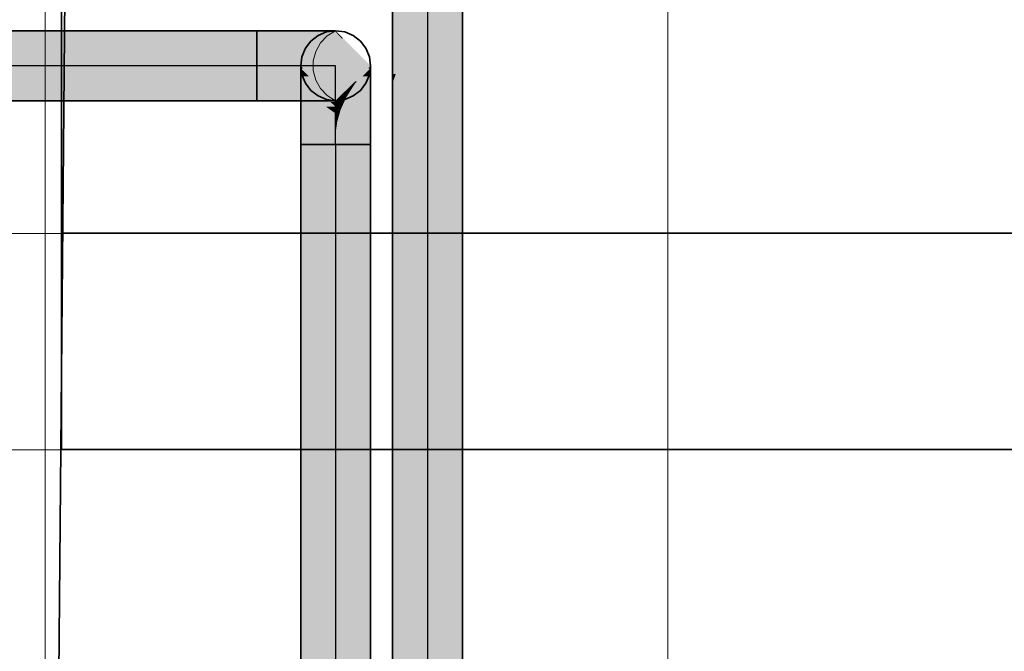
# Model space of a CAD drawing. Extents: x -133 to 627, y -127 to 467.
# Tile 37 of 256: x 29 to 39, y -26 to -20. Entities that reach past the tile are written whole.
import ezdxf
from ezdxf.lldxf.tags import DXFTag

# ---------------------------------------------------------------- set-up
doc = ezdxf.new("R2010")
doc.units = 0
doc.linetypes.add('_Hiddenline_', pattern=[3, 2, -1])
doc.layers.get('0').update_dxf_attribs({"lineweight": 35})
doc.layers.add('5_OG-BESTAND', color=7, linetype='Continuous', lineweight=25)
doc.layers.add('5_OG-SCHRAFF-FILL', color=7, linetype='Continuous', lineweight=25)
for name, color, linetype, lineweight, true_color in [('A_Aussenwand', 3, 'Continuous', 35, 0x00ff00), ('A_Dach', 1, 'Continuous', 35, 0xff0000), ('A_Tuer', 7, 'Continuous', 35, 0xbdbbbb), ('Rohrleitung', 1, 'Continuous', 35, 0xff0000), ('Rohrleitung-Shading', 1, 'Continuous', 35, 0xff0000)]:
    doc.layers.add(name, color=color, linetype=linetype, lineweight=lineweight, true_color=true_color)
tags = doc.linetypes.add('STRICHPUNKT2', pattern=[12.7, 6.35, -3.175, 0, -3.175]).pattern_tags.tags
tags[10:11] = [DXFTag(74, 4), DXFTag(75, 0), DXFTag(340, '0'), DXFTag(46, 0.0), DXFTag(50, 0.0), DXFTag(44, 0.0), DXFTag(45, 0.0)]
tags[8:9] = [DXFTag(74, 4), DXFTag(75, 0), DXFTag(340, '0'), DXFTag(46, 0.0), DXFTag(50, 0.0), DXFTag(44, 0.0), DXFTag(45, 0.0)]
tags[6:7] = [DXFTag(74, 4), DXFTag(75, 0), DXFTag(340, '0'), DXFTag(46, 0.0), DXFTag(50, 0.0), DXFTag(44, 0.0), DXFTag(45, 0.0)]
tags[4:5] = [DXFTag(74, 4), DXFTag(75, 0), DXFTag(340, '0'), DXFTag(46, 0.0), DXFTag(50, 0.0), DXFTag(44, 0.0), DXFTag(45, 0.0)]
tags = doc.linetypes.add('VERDECKT2_S2', pattern=[0.0027, 0.002, -0.0007]).pattern_tags.tags
tags[6:7] = [DXFTag(74, 4), DXFTag(75, 0), DXFTag(340, '0'), DXFTag(46, 1.0), DXFTag(50, 0.0), DXFTag(44, 0.0), DXFTag(45, 0.0)]
tags[4:5] = [DXFTag(74, 4), DXFTag(75, 0), DXFTag(340, '0'), DXFTag(46, 1.0), DXFTag(50, 0.0), DXFTag(44, 0.0), DXFTag(45, 0.0)]

# ---------------------------------------------------------------- blocks, each defined once
blk = doc.blocks.new('Shading-A06HSS98NL', base_point=(32.4308, -21.2083))
at = {"layer": 'Rohrleitung-Shading', "color": 16, "true_color": 0x8b0000}
for points in [[(32.1197, -20.4742), (32.0938, -20.4742), (32.0938, -20.4483)], [(32.4159, -20.7853), (32.1197, -20.4742), (32.0938, -20.4742)], [(32.4308, -20.7853), (32.4159, -20.7853), (32.1197, -20.4742)], [(32.6362, -20.5979), (32.6182, -20.5979), (32.7554, -20.4607)], [(32.6182, -20.6187), (32.7678, -20.4742), (32.7437, -20.4742)], [(32.7678, -20.4742), (32.7437, -20.4742), (32.7678, -20.4607)], [(32.7437, -20.4742), (32.7678, -20.4607), (32.7554, -20.4607)], [(32.7678, -20.4607), (32.7554, -20.4607), (32.7678, -20.4483)], [(32.5467, -20.6841), (32.532, -20.6841), (32.6182, -20.5979)], [(32.532, -20.702), (32.6182, -20.6187), (32.601, -20.6187)], [(32.6182, -20.6187), (32.601, -20.6187), (32.6362, -20.5979)], [(32.601, -20.6187), (32.6362, -20.5979), (32.6182, -20.5979)], [(32.4381, -20.7853), (32.4308, -20.7853), (32.4457, -20.7704)], [(32.4457, -20.7853), (32.4381, -20.7853), (32.4559, -20.7704)], [(32.4381, -20.7853), (32.4559, -20.7704), (32.4457, -20.7704)], [(32.4559, -20.7704), (32.4457, -20.7704), (32.4777, -20.7384)], [(32.4457, -20.7853), (32.4777, -20.7544), (32.4668, -20.7544)], [(32.4777, -20.7544), (32.4668, -20.7544), (32.4901, -20.7384)], [(32.4668, -20.7544), (32.4901, -20.7384), (32.4777, -20.7384)], [(32.4901, -20.7384), (32.4777, -20.7384), (32.532, -20.6841)], [(32.4777, -20.7544), (32.532, -20.702), (32.5182, -20.702)], [(32.532, -20.702), (32.5182, -20.702), (32.5467, -20.6841)], [(32.5182, -20.702), (32.5467, -20.6841), (32.532, -20.6841)], [(32.4308, -20.7997), (32.4308, -20.7853), (32.4159, -20.7853)], [(32.4308, -20.7997), (32.4457, -20.7853), (32.4381, -20.7853)], [(32.4308, -20.7997), (32.4381, -20.7853), (32.4308, -20.7853)]]:
    blk.add_solid(points, dxfattribs=at)
at = {"layer": 'Rohrleitung-Shading', "color": 14, "true_color": 0xa20000}
for points in [[(32.1724, -20.5501), (32.0938, -20.5501), (32.0938, -20.4742)], [(32.7678, -20.5501), (32.6892, -20.5501), (32.7678, -20.4742)], [(32.382, -20.7997), (32.1724, -20.5501), (32.0938, -20.5501)], [(32.4308, -20.7997), (32.382, -20.7997), (32.1724, -20.5501)], [(32.6886, -20.6187), (32.6182, -20.6187), (32.7678, -20.5501)], [(32.6182, -20.6187), (32.7678, -20.5501), (32.6892, -20.5501)], [(32.532, -20.7544), (32.6886, -20.6187), (32.6182, -20.6187)], [(32.5652, -20.702), (32.532, -20.702), (32.6182, -20.6187)], [(32.4645, -20.7853), (32.4457, -20.7853), (32.4777, -20.7544)], [(32.4777, -20.8013), (32.4576, -20.8013), (32.5034, -20.7544)], [(32.4576, -20.8013), (32.5034, -20.7544), (32.4777, -20.7544)], [(32.5034, -20.7544), (32.4777, -20.7544), (32.532, -20.702)], [(32.4777, -20.8013), (32.532, -20.7544), (32.5034, -20.7544)], [(32.532, -20.7544), (32.5034, -20.7544), (32.5652, -20.702)], [(32.5034, -20.7544), (32.5652, -20.702), (32.532, -20.702)], [(32.4308, -20.842), (32.4308, -20.7997), (32.382, -20.7997)], [(32.4419, -20.7997), (32.4308, -20.7997), (32.4457, -20.7853)], [(32.4308, -20.842), (32.4419, -20.7997), (32.4308, -20.7997)], [(32.4308, -20.842), (32.4457, -20.829), (32.4342, -20.829)], [(32.4457, -20.829), (32.4342, -20.829), (32.4645, -20.7853)], [(32.4342, -20.829), (32.4645, -20.7853), (32.4457, -20.7853)], [(32.4457, -20.829), (32.4777, -20.8013), (32.4576, -20.8013)]]:
    blk.add_solid(points, dxfattribs=at)
at = {"layer": 'Rohrleitung-Shading', "color": 12, "true_color": 0xb60000}
for points in [[(32.2333, -20.6709), (32.0938, -20.6709), (32.0938, -20.5501)], [(32.7678, -20.6709), (32.6283, -20.6709), (32.7678, -20.5501)], [(32.3357, -20.842), (32.2333, -20.6709), (32.0938, -20.6709)], [(32.4308, -20.842), (32.3357, -20.842), (32.2333, -20.6709)], [(32.6498, -20.7544), (32.532, -20.7544), (32.7678, -20.6709)], [(32.532, -20.7544), (32.7678, -20.6709), (32.6283, -20.6709)], [(32.4777, -20.876), (32.6498, -20.7544), (32.532, -20.7544)], [(32.511, -20.8013), (32.4777, -20.8013), (32.532, -20.7544)], [(32.4308, -20.9092), (32.4308, -20.842), (32.3357, -20.842)], [(32.4433, -20.842), (32.4308, -20.842), (32.4457, -20.829)], [(32.4308, -20.9092), (32.4433, -20.842), (32.4308, -20.842)], [(32.4457, -20.8986), (32.4328, -20.8986), (32.4686, -20.829)], [(32.4328, -20.8986), (32.4686, -20.829), (32.4457, -20.829)], [(32.4686, -20.829), (32.4457, -20.829), (32.4777, -20.8013)], [(32.4777, -20.876), (32.4532, -20.876), (32.511, -20.8013)], [(32.4532, -20.876), (32.511, -20.8013), (32.4777, -20.8013)], [(32.4308, -20.9092), (32.4457, -20.8986), (32.4328, -20.8986)], [(32.4457, -20.8986), (32.4777, -20.876), (32.4532, -20.876)]]:
    blk.add_solid(points, dxfattribs=at)
at = {"layer": 'Rohrleitung-Shading', "color": 12, "true_color": 0xc70000}
for points in [[(32.3164, -20.8283), (32.0938, -20.8283), (32.0938, -20.6709)], [(32.7678, -20.8283), (32.5452, -20.8283), (32.7678, -20.6709)], [(32.2556, -20.9092), (32.3164, -20.8283), (32.0938, -20.8283)], [(32.4308, -20.9092), (32.2556, -20.9092), (32.3164, -20.8283)], [(32.6724, -20.876), (32.4777, -20.876), (32.7678, -20.8283)], [(32.4777, -20.876), (32.7678, -20.8283), (32.5452, -20.8283)], [(32.4308, -20.9968), (32.4308, -20.9092), (32.2556, -20.9092)], [(32.4441, -20.9092), (32.4308, -20.9092), (32.4457, -20.8986)], [(32.4308, -20.9968), (32.4441, -20.9092), (32.4308, -20.9092)], [(32.4457, -20.9893), (32.4319, -20.9893), (32.4713, -20.8986)], [(32.4319, -20.9893), (32.4713, -20.8986), (32.4457, -20.8986)], [(32.4457, -20.9893), (32.6724, -20.876), (32.4777, -20.876)], [(32.4713, -20.8986), (32.4457, -20.8986), (32.4777, -20.876)], [(32.4308, -20.9968), (32.4457, -20.9893), (32.4319, -20.9893)]]:
    blk.add_solid(points, dxfattribs=at)
at = {"layer": 'Rohrleitung-Shading', "color": 12, "true_color": 0xd30000}
for points in [[(32.4308, -20.9968), (32.0938, -20.9968), (32.0938, -20.8283)], [(32.7678, -20.9893), (32.4457, -20.9893), (32.7678, -20.8283)], [(32.4308, -21.0116), (32.0938, -21.0116), (32.4308, -20.9968)], [(32.0938, -21.0116), (32.4308, -20.9968), (32.0938, -20.9968)], [(32.4308, -21.0988), (32.4308, -21.0116), (32.0938, -21.0116)], [(32.4447, -20.9968), (32.4308, -20.9968), (32.4457, -20.9893)], [(32.4308, -21.0988), (32.4447, -20.9968), (32.4308, -20.9968)], [(32.4308, -21.0988), (32.7678, -21.0116), (32.4427, -21.0116)], [(32.7678, -21.0116), (32.4427, -21.0116), (32.7678, -20.9893)], [(32.4427, -21.0116), (32.7678, -20.9893), (32.4457, -20.9893)]]:
    blk.add_solid(points, dxfattribs=at)
at = {"layer": 'Rohrleitung-Shading', "color": 12, "true_color": 0xd90000}
for points in [[(32.0938, -21.0988), (32.4308, -21.0988), (32.0938, -21.0116)], [(32.4308, -21.0988), (32.7678, -21.0988), (32.7678, -21.0116)], [(32.0938, -21.2083), (32.4308, -21.2083), (32.0938, -21.0988)], [(32.4308, -21.2083), (32.0938, -21.0988), (32.4308, -21.0988)], [(32.4308, -21.2083), (32.7678, -21.2083), (32.4308, -21.0988)], [(32.7678, -21.2083), (32.4308, -21.0988), (32.7678, -21.0988)]]:
    blk.add_solid(points, dxfattribs=at)
blk = doc.blocks.new('Shading-A06HSS9CNL', base_point=(33.1148, -19.8466))
at = {"layer": 'Rohrleitung-Shading', "color": 12, "true_color": 0xd90000}
for points in [[(32.9788, -20.5275), (33.1148, -19.8466), (32.9788, -19.8466)], [(33.0094, -20.5275), (32.9788, -20.5275), (33.2417, -19.8466)], [(32.9788, -20.5275), (33.2417, -19.8466), (33.1148, -19.8466)], [(33.1664, -20.6174), (32.9788, -20.6174), (33.3158, -19.8466)], [(32.9788, -20.6174), (33.3158, -19.8466), (33.2417, -19.8466)], [(33.3158, -21.2483), (33.0441, -21.2483), (33.3158, -19.8466)], [(33.6528, -21.2483), (33.3158, -21.2483), (33.6528, -19.8466)], [(33.3158, -21.2483), (33.6528, -19.8466), (33.3158, -19.8466)], [(32.9788, -20.6174), (33.0094, -20.5275), (32.9788, -20.5275)], [(32.9788, -21.5853), (33.1664, -20.6174), (32.9788, -20.6174)], [(32.9788, -21.5853), (33.3158, -21.2483), (33.0441, -21.2483)], [(32.9788, -21.5853), (33.3158, -21.5853), (33.3158, -21.2483)], [(33.6528, -21.5853), (33.6528, -21.2483), (33.3158, -21.2483)], [(33.3158, -21.5853), (33.6528, -21.5853), (33.3158, -21.2483)], [(32.9788, -27.1519), (33.3158, -27.1519), (32.9788, -21.5853)], [(33.3158, -27.1519), (32.9788, -21.5853), (33.3158, -21.5853)], [(33.3158, -27.1519), (33.6528, -27.1519), (33.3158, -21.5853)], [(33.6528, -27.1519), (33.3158, -21.5853), (33.6528, -21.5853)]]:
    blk.add_solid(points, dxfattribs=at)
blk = doc.blocks.new('Shading-A06HSS9INL', base_point=(32.7678, -21.2083))
at = {"layer": 'Rohrleitung-Shading', "color": 12, "true_color": 0xd90000}
for points in [[(32.4308, -21.2483), (32.0938, -21.2483), (32.4308, -21.2083)], [(32.0938, -21.2483), (32.4308, -21.2083), (32.0938, -21.2083)], [(32.4336, -21.2511), (32.7678, -21.2083), (32.4308, -21.2083)], [(32.4334, -21.2483), (32.4308, -21.2483), (32.4308, -21.2083)], [(32.7678, -21.2511), (32.4336, -21.2511), (32.7678, -21.2083)], [(32.0938, -21.5853), (32.4308, -21.2483), (32.0938, -21.2483)], [(32.0938, -21.5853), (32.4308, -21.5853), (32.4308, -21.2483)], [(32.4336, -21.2511), (32.4334, -21.2483), (32.4308, -21.2483)], [(32.645, -21.4625), (32.4308, -21.4625), (32.4308, -21.2483)], [(32.7678, -21.5853), (32.7678, -21.2511), (32.4336, -21.2511)], [(32.4308, -21.7417), (32.645, -21.4625), (32.4308, -21.4625)], [(32.7678, -21.5853), (32.5508, -21.5853), (32.645, -21.4625)], [(32.0938, -27.1504), (32.4308, -27.1504), (32.0938, -21.5853)], [(32.4308, -27.1504), (32.0938, -21.5853), (32.4308, -21.5853)], [(32.4308, -27.1504), (32.7678, -27.1504), (32.7678, -21.5853)], [(32.7583, -21.7417), (32.4308, -21.7417), (32.7678, -21.5853)], [(32.4308, -21.7417), (32.7678, -21.5853), (32.5508, -21.5853)], [(32.4308, -27.1504), (32.7583, -21.7417), (32.4308, -21.7417)]]:
    blk.add_solid(points, dxfattribs=at)
blk = doc.blocks.new('Shading-A06HSSGENL', base_point=(32.5031, -20.1836))
at = {"layer": 'Rohrleitung-Shading', "color": 12, "true_color": 0xd90000}
for points in [[(31.6708, -20.4483), (31.9547, -20.4483), (31.6708, -20.1113)], [(31.9547, -20.4483), (31.6708, -20.1113), (31.8675, -20.1113)], [(31.6708, -20.7853), (31.8675, -20.7853), (31.6708, -20.4483)], [(31.8675, -20.7853), (31.6708, -20.4483), (31.9547, -20.4483)]]:
    blk.add_solid(points, dxfattribs=at)
at = {"layer": 'Rohrleitung-Shading', "color": 12, "true_color": 0xd30000}
for points in [[(31.9547, -20.4483), (31.924, -20.1113), (31.8675, -20.1113)], [(32.0649, -20.1394), (32.0508, -20.1113), (31.924, -20.1113)], [(31.9266, -20.1394), (32.0649, -20.1394), (31.924, -20.1113)], [(31.9547, -20.4483), (32.2193, -20.4483), (31.9266, -20.1394)], [(32.2193, -20.4483), (31.9266, -20.1394), (32.0649, -20.1394)], [(31.8675, -20.7853), (32.0508, -20.7853), (31.9547, -20.4483)], [(32.0508, -20.7853), (31.9547, -20.4483), (32.2193, -20.4483)]]:
    blk.add_solid(points, dxfattribs=at)
at = {"layer": 'Rohrleitung-Shading', "color": 12, "true_color": 0xc70000}
for points in [[(32.0649, -20.1394), (32.2082, -20.1113), (32.0508, -20.1113)], [(32.2281, -20.1394), (32.0649, -20.1394), (32.2082, -20.1113)], [(32.28, -20.2128), (32.2281, -20.1394), (32.0649, -20.1394)], [(32.1015, -20.2128), (32.28, -20.2128), (32.0649, -20.1394)], [(32.2193, -20.4483), (32.4465, -20.4483), (32.1015, -20.2128)], [(32.4465, -20.4483), (32.1015, -20.2128), (32.28, -20.2128)], [(32.0508, -20.7853), (32.2082, -20.7853), (32.2193, -20.4483)], [(32.2082, -20.7853), (32.2193, -20.4483), (32.4465, -20.4483)]]:
    blk.add_solid(points, dxfattribs=at)
at = {"layer": 'Rohrleitung-Shading', "color": 12, "true_color": 0xb60000}
for points in [[(32.28, -20.2128), (32.329, -20.1113), (32.2082, -20.1113)], [(32.4169, -20.2128), (32.28, -20.2128), (32.329, -20.1113)], [(32.5199, -20.3318), (32.4169, -20.2128), (32.28, -20.2128)], [(32.3641, -20.3318), (32.5199, -20.3318), (32.28, -20.2128)], [(32.4465, -20.4483), (32.6208, -20.4483), (32.3641, -20.3318)], [(32.6208, -20.4483), (32.3641, -20.3318), (32.5199, -20.3318)], [(32.2082, -20.7853), (32.329, -20.7853), (32.4465, -20.4483)], [(32.329, -20.7853), (32.4465, -20.4483), (32.6208, -20.4483)]]:
    blk.add_solid(points, dxfattribs=at)
at = {"layer": 'Rohrleitung-Shading', "color": 14, "true_color": 0xa20000}
for points in [[(32.5673, -20.3318), (32.5199, -20.3318), (32.329, -20.1113)], [(32.6932, -20.4483), (32.7304, -20.4483), (32.329, -20.1113)], [(32.7304, -20.4483), (32.329, -20.1113), (32.4049, -20.1113)], [(32.6932, -20.4483), (32.5673, -20.3318), (32.5199, -20.3318)], [(32.6208, -20.4483), (32.6932, -20.4483), (32.5199, -20.3318)], [(32.329, -20.7853), (32.6932, -20.4483), (32.6208, -20.4483)], [(32.5623, -20.5694), (32.6134, -20.5694), (32.6932, -20.4483)], [(32.6134, -20.5694), (32.7304, -20.4483), (32.6932, -20.4483)], [(32.329, -20.7853), (32.4049, -20.7853), (32.5623, -20.5694)], [(32.4049, -20.7853), (32.5623, -20.5694), (32.6134, -20.5694)]]:
    blk.add_solid(points, dxfattribs=at)
at = {"layer": 'Rohrleitung-Shading', "color": 16, "true_color": 0x8b0000}
for points in [[(32.7304, -20.4483), (32.4213, -20.1113), (32.4049, -20.1113)], [(32.5031, -20.1836), (32.4308, -20.1113), (32.4213, -20.1113)], [(32.4876, -20.1836), (32.5031, -20.1836), (32.4213, -20.1113)], [(32.7304, -20.4483), (32.7678, -20.4483), (32.4876, -20.1836)], [(32.7678, -20.4483), (32.4876, -20.1836), (32.5031, -20.1836)], [(32.426, -20.7853), (32.4308, -20.7853), (32.7304, -20.4483)], [(32.4308, -20.7853), (32.7304, -20.4483), (32.7678, -20.4483)], [(32.621, -20.5694), (32.6134, -20.5694), (32.7304, -20.4483)], [(32.4049, -20.7853), (32.426, -20.7853), (32.6134, -20.5694)], [(32.426, -20.7853), (32.621, -20.5694), (32.6134, -20.5694)]]:
    blk.add_solid(points, dxfattribs=at)
blk = doc.blocks.new('Shading-A06HSSGINL', base_point=(10.085, -20.1113))
at = {"layer": 'Rohrleitung-Shading', "color": 12, "true_color": 0xd90000}
for points in [[(10.085, -20.4483), (31.6708, -20.4483), (10.085, -20.1113)], [(31.6708, -20.4483), (10.085, -20.1113), (31.6708, -20.1113)], [(10.085, -20.7853), (31.6708, -20.7853), (10.085, -20.4483)], [(31.6708, -20.7853), (10.085, -20.4483), (31.6708, -20.4483)]]:
    blk.add_solid(points, dxfattribs=at)
blk = doc.blocks.new('Referenz-A06HSSHCNL', base_point=(-102.5768, -104.9763))
at = {"layer": '5_OG-BESTAND', "color": 0, "linetype": 'VERDECKT2_S2', "lineweight": 18, "ltscale": 0.18}
for p, q in [((29.7901, -24.1523), (29.7901, -7.0649)), ((-26.2695, -22.0649), (84.9272, -22.0649)), ((-11.1432, -22.0649), (84.9272, -22.0649)), ((104.7414, -22.0649), (-11.1432, -22.0649)), ((104.7414, -24.1523), (-26.2695, -24.1523))]:
    blk.add_line(p, q, dxfattribs=at)
at = {"layer": '5_OG-SCHRAFF-FILL', "color": 0, "lineweight": 13}
for p, q in [((35.6316, -51.1478), (35.6316, -8.2956)), ((29.6316, -51.094), (29.6316, -16.16))]:
    blk.add_line(p, q, dxfattribs=at)
blk = doc.blocks.new('Referenz-A06HSSHFNL', base_point=(-34.9965, -50.9197))
at = {"layer": 'A_Aussenwand', "color": 0, "linetype": 'Continuous', "ltscale": 0.35}
for p, q in [((104.742, -22.063), (29.7911, -22.063)), ((104.742, -24.1504), (29.7911, -24.1504))]:
    blk.add_line(p, q, dxfattribs=at)
at = {"layer": 'A_Dach', "color": 0, "linetype": 'ByBlock', "ltscale": 0.35}
blk.add_line((29.5512, -50.1541), (29.8568, -16.0623), dxfattribs=at)
at = {"layer": 'A_Tuer', "color": 0, "linetype": 'Continuous', "ltscale": 0.35}
blk.add_line((29.7911, -7.0632), (29.7911, -24.1504), dxfattribs=at)
blk = doc.blocks.new('Rohrbogen-A06HST55NL', base_point=(32.0938, -21.2083))
at = {"color": 0, "linetype": 'ByBlock', "lineweight": -2, "ltscale": 0.35}
for p, q in [((32.1925, -20.21), (32.2623, -20.1564)), ((32.2623, -20.1564), (32.3436, -20.1228)), ((32.3436, -20.1228), (32.4308, -20.1113)), ((32.4308, -20.1113), (32.518, -20.1228)), ((32.518, -20.1228), (32.5993, -20.1564)), ((32.5993, -20.1564), (32.6691, -20.21)), ((32.1053, -20.3611), (32.1389, -20.2798)), ((32.1389, -20.2798), (32.1925, -20.21)), ((32.6691, -20.21), (32.7226, -20.2798)), ((32.7226, -20.2798), (32.7563, -20.3611)), ((32.0938, -20.4483), (32.1053, -20.3611)), ((32.7563, -20.3611), (32.7678, -20.4483)), ((32.1053, -20.5355), (32.0938, -20.4483)), ((32.0938, -20.4742), (32.0938, -20.4483)), ((32.0938, -20.5501), (32.0938, -20.4742)), ((32.7678, -20.4483), (32.7563, -20.5355)), ((32.7678, -20.4742), (32.7678, -20.4483)), ((32.7678, -20.5501), (32.7678, -20.4742)), ((32.0938, -20.6709), (32.0938, -20.5501)), ((32.1389, -20.6168), (32.1053, -20.5355)), ((32.7563, -20.5355), (32.7226, -20.6168)), ((32.7678, -20.6709), (32.7678, -20.5501)), ((32.0938, -20.8283), (32.0938, -20.6709)), ((32.1925, -20.6866), (32.1389, -20.6168)), ((32.7226, -20.6168), (32.6691, -20.6866)), ((32.7678, -20.8283), (32.7678, -20.6709)), ((32.2623, -20.7402), (32.1925, -20.6866)), ((32.3436, -20.7738), (32.2623, -20.7402)), ((32.5993, -20.7402), (32.518, -20.7738)), ((32.6691, -20.6866), (32.5993, -20.7402)), ((32.0938, -21.0116), (32.0938, -20.8283)), ((32.4308, -20.7853), (32.3436, -20.7738)), ((32.518, -20.7738), (32.4308, -20.7853)), ((32.7678, -21.0116), (32.7678, -20.8283)), ((32.0938, -21.2083), (32.0938, -21.0116)), ((32.7678, -21.2083), (32.7678, -21.0116)), ((32.1053, -21.2083), (32.0938, -21.2083)), ((32.1389, -21.2083), (32.1053, -21.2083)), ((32.1925, -21.2083), (32.1389, -21.2083)), ((32.2623, -21.2083), (32.1925, -21.2083)), ((32.3436, -21.2083), (32.2623, -21.2083)), ((32.4308, -21.2083), (32.3436, -21.2083)), ((32.4308, -21.2083), (32.518, -21.2083)), ((32.518, -21.2083), (32.5993, -21.2083)), ((32.5993, -21.2083), (32.6691, -21.2083)), ((32.6691, -21.2083), (32.7226, -21.2083)), ((32.7226, -21.2083), (32.7563, -21.2083)), ((32.7563, -21.2083), (32.7678, -21.2083))]:
    blk.add_line(p, q, dxfattribs=at)
at = {"color": 0, "linetype": 'STRICHPUNKT2', "lineweight": 25, "ltscale": 0.25}
for p, q in [((32.4308, -20.4742), (32.4308, -20.4483)), ((32.4308, -20.5501), (32.4308, -20.4742)), ((32.4308, -20.6709), (32.4308, -20.5501)), ((32.4308, -20.8283), (32.4308, -20.6709)), ((32.4308, -21.0116), (32.4308, -20.8283)), ((32.4308, -21.2083), (32.4308, -21.0116))]:
    blk.add_line(p, q, dxfattribs=at)
blk = doc.blocks.new('Stahlrohr nach DIN 2448-A06HST57NL', base_point=(32.0938, -27.1504))
at = {"color": 0, "linetype": 'ByBlock', "lineweight": -2, "ltscale": 0.35}
for p, q in [((32.0938, -21.2083), (32.0938, -27.1504)), ((32.0938, -21.2083), (32.2912, -21.2083)), ((32.2912, -21.2083), (32.5704, -21.2083)), ((32.5704, -21.2083), (32.7678, -21.2083)), ((32.7678, -27.1504), (32.7678, -21.2083)), ((32.0938, -27.1504), (32.2912, -27.1504)), ((32.2912, -27.1504), (32.5704, -27.1504)), ((32.5704, -27.1504), (32.7678, -27.1504))]:
    blk.add_line(p, q, dxfattribs=at)
at = {"color": 0, "linetype": 'STRICHPUNKT2', "lineweight": 25, "ltscale": 0.25}
blk.add_line((32.4308, -21.2083), (32.4308, -27.1504), dxfattribs=at)
blk = doc.blocks.new('Rohrbogen-A06HST59NL', base_point=(31.6708, -20.7853))
at = {"color": 0, "linetype": 'ByBlock', "lineweight": -2, "ltscale": 0.35}
for p, q in [((31.6708, -20.1228), (31.6708, -20.1113)), ((31.8675, -20.1113), (31.6708, -20.1113)), ((31.6708, -20.1564), (31.6708, -20.1228)), ((31.6708, -20.21), (31.6708, -20.1564)), ((32.0508, -20.1113), (31.8675, -20.1113)), ((32.2082, -20.1113), (32.0508, -20.1113)), ((32.1925, -20.21), (32.2623, -20.1564)), ((32.329, -20.1113), (32.2082, -20.1113)), ((32.2623, -20.1564), (32.3436, -20.1228)), ((32.4049, -20.1113), (32.329, -20.1113)), ((32.3436, -20.1228), (32.4308, -20.1113)), ((32.4308, -20.1113), (32.4049, -20.1113)), ((32.4308, -20.1113), (32.518, -20.1228)), ((32.518, -20.1228), (32.5993, -20.1564)), ((32.5993, -20.1564), (32.6691, -20.21)), ((31.6708, -20.2798), (31.6708, -20.21)), ((31.6708, -20.3611), (31.6708, -20.2798)), ((32.1053, -20.3611), (32.1389, -20.2798)), ((32.1389, -20.2798), (32.1925, -20.21)), ((32.6691, -20.21), (32.7226, -20.2798)), ((32.7226, -20.2798), (32.7563, -20.3611)), ((31.6708, -20.4483), (31.6708, -20.3611)), ((32.0938, -20.4483), (32.1053, -20.3611)), ((32.7563, -20.3611), (32.7678, -20.4483)), ((31.6708, -20.4483), (31.6708, -20.5355)), ((32.1053, -20.5355), (32.0938, -20.4483)), ((32.7678, -20.4483), (32.7563, -20.5355)), ((31.6708, -20.5355), (31.6708, -20.6168)), ((32.1389, -20.6168), (32.1053, -20.5355)), ((32.7563, -20.5355), (32.7226, -20.6168)), ((31.6708, -20.6168), (31.6708, -20.6866)), ((32.1925, -20.6866), (32.1389, -20.6168)), ((32.7226, -20.6168), (32.6691, -20.6866)), ((31.6708, -20.6866), (31.6708, -20.7402)), ((31.6708, -20.7402), (31.6708, -20.7738)), ((32.2623, -20.7402), (32.1925, -20.6866)), ((32.3436, -20.7738), (32.2623, -20.7402)), ((32.5993, -20.7402), (32.518, -20.7738)), ((32.6691, -20.6866), (32.5993, -20.7402)), ((31.6708, -20.7738), (31.6708, -20.7853)), ((31.8675, -20.7853), (31.6708, -20.7853)), ((32.0508, -20.7853), (31.8675, -20.7853)), ((32.2082, -20.7853), (32.0508, -20.7853)), ((32.329, -20.7853), (32.2082, -20.7853)), ((32.4049, -20.7853), (32.329, -20.7853)), ((32.4308, -20.7853), (32.3436, -20.7738)), ((32.4308, -20.7853), (32.4049, -20.7853)), ((32.518, -20.7738), (32.4308, -20.7853))]:
    blk.add_line(p, q, dxfattribs=at)
at = {"color": 0, "linetype": '_Hiddenline_', "lineweight": 18}
for p, q in [((32.2848, -20.228), (32.3503, -20.1602)), ((32.3503, -20.1602), (32.4308, -20.1113)), ((32.2386, -20.3101), (32.2848, -20.228)), ((32.2148, -20.4012), (32.2386, -20.3101)), ((32.2148, -20.4954), (32.2148, -20.4012)), ((32.2386, -20.5865), (32.2148, -20.4954)), ((32.2848, -20.6686), (32.2386, -20.5865)), ((32.3503, -20.7364), (32.2848, -20.6686)), ((32.4308, -20.7853), (32.3503, -20.7364))]:
    blk.add_line(p, q, dxfattribs=at)
at = {"color": 0, "linetype": 'STRICHPUNKT2', "lineweight": 25, "ltscale": 0.25}
for p, q in [((31.8675, -20.4483), (31.6708, -20.4483)), ((32.0508, -20.4483), (31.8675, -20.4483)), ((32.2082, -20.4483), (32.0508, -20.4483)), ((32.329, -20.4483), (32.2082, -20.4483)), ((32.4049, -20.4483), (32.329, -20.4483)), ((32.4308, -20.4483), (32.4049, -20.4483))]:
    blk.add_line(p, q, dxfattribs=at)
blk = doc.blocks.new('Stahlrohr nach DIN 2448-A06HST5DNL', base_point=(32.9788, -27.1519))
at = {"color": 0, "linetype": 'ByBlock', "lineweight": -2, "ltscale": 0.35}
for p, q in [((32.9788, -19.8466), (32.9788, -27.1519)), ((32.9788, -19.8466), (33.1762, -19.8466)), ((33.1762, -19.8466), (33.4554, -19.8466)), ((33.4554, -19.8466), (33.6528, -19.8466)), ((33.6528, -27.1519), (33.6528, -19.8466)), ((32.9788, -27.1519), (33.1762, -27.1519)), ((33.1762, -27.1519), (33.4554, -27.1519)), ((33.4554, -27.1519), (33.6528, -27.1519))]:
    blk.add_line(p, q, dxfattribs=at)
at = {"color": 0, "linetype": 'STRICHPUNKT2', "lineweight": 25, "ltscale": 0.25}
blk.add_line((33.3158, -19.8466), (33.3158, -27.1519), dxfattribs=at)
blk = doc.blocks.new('Stahlrohr nach DIN 2448-A06HSTCNNL', base_point=(10.085, -20.7853))
at = {"color": 0, "linetype": 'ByBlock', "lineweight": -2, "ltscale": 0.35}
for p, q in [((31.6708, -20.1113), (10.085, -20.1113)), ((31.6708, -20.1113), (31.6708, -20.3087)), ((31.6708, -20.3087), (31.6708, -20.5879)), ((31.6708, -20.5879), (31.6708, -20.7853)), ((10.085, -20.7853), (31.6708, -20.7853))]:
    blk.add_line(p, q, dxfattribs=at)
at = {"color": 0, "linetype": 'STRICHPUNKT2', "lineweight": 25, "ltscale": 0.25}
blk.add_line((31.6708, -20.4483), (10.085, -20.4483), dxfattribs=at)
blk = doc.blocks.new('Stahlrohr nach DIN 2448-A06HSTD9NL', base_point=(32.0938, -20.7853))
at = {"color": 0, "linetype": 'ByBlock', "lineweight": -2, "ltscale": 0.35}
for p, q in [((32.2623, -20.1564), (32.1925, -20.21)), ((32.3436, -20.1228), (32.2623, -20.1564)), ((32.4308, -20.1113), (32.3436, -20.1228)), ((32.518, -20.1228), (32.4308, -20.1113)), ((32.5993, -20.1564), (32.518, -20.1228)), ((32.6691, -20.21), (32.5993, -20.1564)), ((32.1389, -20.2798), (32.1053, -20.3611)), ((32.1925, -20.21), (32.1389, -20.2798)), ((32.7226, -20.2798), (32.6691, -20.21)), ((32.7563, -20.3611), (32.7226, -20.2798)), ((32.1053, -20.3611), (32.0938, -20.4483)), ((32.7678, -20.4483), (32.7563, -20.3611)), ((32.0938, -20.4483), (32.1053, -20.5355)), ((32.7563, -20.5355), (32.7678, -20.4483)), ((32.1053, -20.5355), (32.1389, -20.6168)), ((32.7226, -20.6168), (32.7563, -20.5355)), ((32.1389, -20.6168), (32.1925, -20.6866)), ((32.6691, -20.6866), (32.7226, -20.6168)), ((32.1925, -20.6866), (32.2623, -20.7402)), ((32.2623, -20.7402), (32.3436, -20.7738)), ((32.518, -20.7738), (32.5993, -20.7402)), ((32.5993, -20.7402), (32.6691, -20.6866)), ((32.3436, -20.7738), (32.4308, -20.7853)), ((32.4308, -20.7853), (32.518, -20.7738))]:
    blk.add_line(p, q, dxfattribs=at)
at = {"color": 0, "linetype": '_Hiddenline_', "lineweight": 18}
for p, q in [((32.2848, -20.228), (32.3503, -20.1602)), ((32.3503, -20.1602), (32.4308, -20.1113)), ((32.2386, -20.3101), (32.2848, -20.228)), ((32.2148, -20.4012), (32.2386, -20.3101)), ((32.2148, -20.4954), (32.2148, -20.4012)), ((32.2386, -20.5865), (32.2148, -20.4954)), ((32.2848, -20.6686), (32.2386, -20.5865)), ((32.3503, -20.7364), (32.2848, -20.6686)), ((32.4308, -20.7853), (32.3503, -20.7364))]:
    blk.add_line(p, q, dxfattribs=at)
at = {"color": 0, "linetype": 'STRICHPUNKT2', "lineweight": 25, "ltscale": 0.25}
blk.add_line((32.4308, -20.4483), (32.4308, -20.4483), dxfattribs=at)

msp = doc.modelspace()

# ---------------------------------------------------------------- block references
at = {"color": 251, "lineweight": 25, "ltscale": 0.25, "true_color": 0x585858}
for name, p in [('Referenz-A06HSSHCNL', (-102.5768, -104.9763)), ('Referenz-A06HSSHFNL', (-34.9965, -50.9197))]:
    msp.add_blockref(name, p, dxfattribs=at)
at = {"layer": 'Rohrleitung'}
for name, p in [('Shading-A06HSS9CNL', (33.1148, -19.8466)), ('Shading-A06HSSGINL', (10.085, -20.1113)), ('Shading-A06HSSGENL', (32.5031, -20.1836)), ('Shading-A06HSS98NL', (32.4308, -21.2083)), ('Shading-A06HSS9INL', (32.7678, -21.2083))]:
    msp.add_blockref(name, p, dxfattribs=at)
at = {"layer": 'Rohrleitung', "ltscale": 0.35}
for name, p in [('Stahlrohr nach DIN 2448-A06HST5DNL', (32.9788, -27.1519)), ('Stahlrohr nach DIN 2448-A06HSTCNNL', (10.085, -20.7853)), ('Rohrbogen-A06HST59NL', (31.6708, -20.7853)), ('Rohrbogen-A06HST55NL', (32.0938, -21.2083)), ('Stahlrohr nach DIN 2448-A06HSTD9NL', (32.0938, -20.7853)), ('Stahlrohr nach DIN 2448-A06HST57NL', (32.0938, -27.1504))]:
    msp.add_blockref(name, p, dxfattribs=at)

doc.saveas('drawing.dxf')
